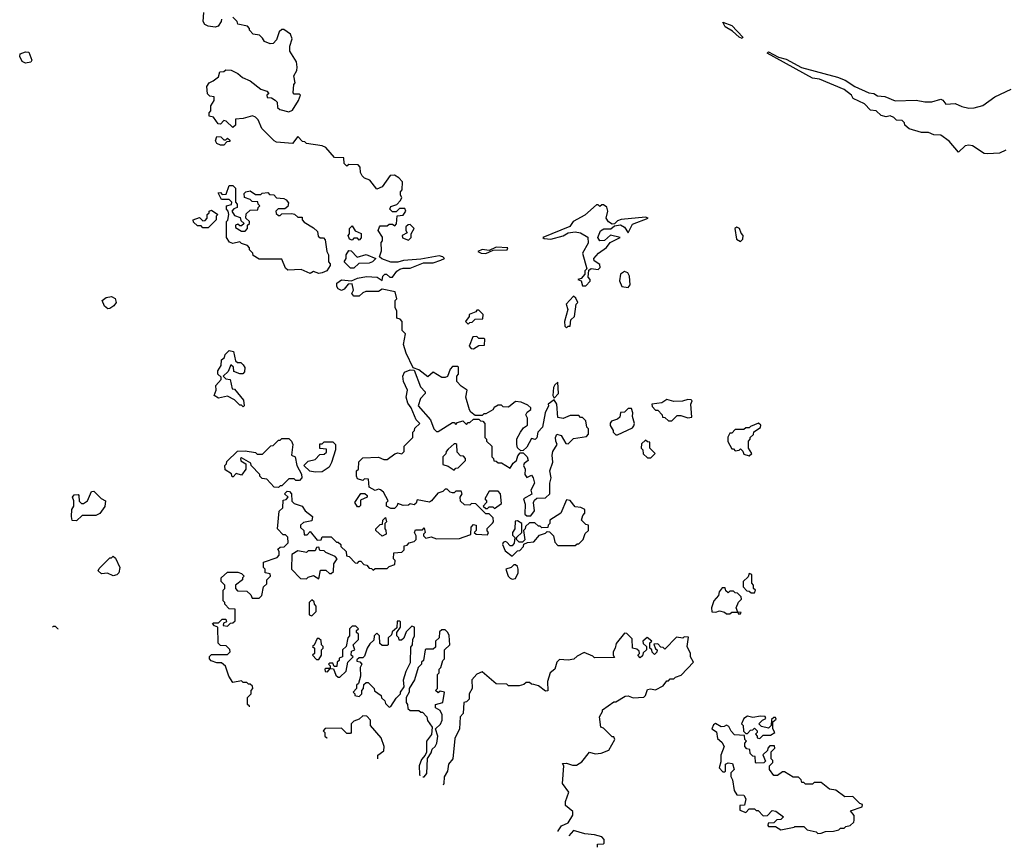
# Model space of a CAD drawing. Extents: x 2472589 to 2662339, y 701009 to 849030.
# Tile 2 of 256: x 2496612 to 2502217, y 752761 to 757475. Entities that reach past the tile are written whole.
import ezdxf

# ---------------------------------------------------------------- set-up
doc = ezdxf.new("R2010")
doc.units = 0

msp = doc.modelspace()

# ---------------------------------------------------------------- linework, layer by layer
at = {"layer": '0CON05XD'}
for points in [[(2497761.7, 757478.3), (2497760, 757465), (2497741.7, 757438.3), (2497725, 757432.5), (2497685, 757437.5), (2497667, 757447), (2497657.5, 757465), (2497660, 757515)], [(2499462.5, 755125), (2499480.3, 755149.7), (2499502.5, 755165), (2499502.5, 755205), (2499492.5, 755225), (2499500, 755240), (2499522.5, 755255), (2499522.5, 755265), (2499505, 755280), (2499467, 755297), (2499435, 755300), (2499395, 755267.5), (2499365, 755270), (2499355, 755280), (2499335, 755280), (2499313.6, 755266.4), (2499305, 755252.5), (2499265, 755230), (2499255, 755230), (2499245, 755220), (2499205, 755220), (2499180, 755240), (2499173, 755253), (2499152.5, 755325), (2499160, 755365), (2499125, 755387.5), (2499100, 755415), (2499100, 755445), (2499110, 755455), (2499110, 755495), (2499105, 755500), (2499075, 755500), (2499062.5, 755485), (2499047, 755443), (2499035, 755437.5), (2499015, 755437.5), (2498965, 755467.5), (2498935, 755440), (2498885, 755480), (2498851.7, 755491.7), (2498812.5, 755575), (2498797.5, 755625), (2498807.5, 755685), (2498790, 755705), (2498790, 755755), (2498778.3, 755768.3), (2498760, 755775), (2498760, 755815), (2498750, 755835), (2498750, 755875), (2498760, 755885), (2498750, 755925), (2498675, 755940), (2498655, 755927.5), (2498583, 755927), (2498565, 755920), (2498545, 755900), (2498515, 755900), (2498502.5, 755915), (2498512.5, 755935), (2498505, 755970), (2498481.7, 755968.3), (2498459.3, 755940.7), (2498445, 755932.5), (2498425, 755942.5), (2498417.5, 755955), (2498417.5, 755975), (2498445, 755992.5), (2498501.7, 755988.3), (2498535, 756002.5), (2498587, 756013), (2498647.5, 756007.5), (2498675, 755990), (2498680, 756015), (2498690, 756025), (2498700, 756025), (2498718.3, 756008.3), (2498735, 756007.5), (2498758.3, 756041.7), (2498776.1, 756053.9), (2498795, 756060), (2498835, 756060), (2498910.7, 756089.3), (2498965, 756090), (2499010, 756105), (2499030, 756115), (2499020, 756125), (2499000.7, 756130.7), (2498895, 756110), (2498796.4, 756103.6), (2498765, 756093.3), (2498725, 756093.3), (2498673, 756113), (2498660, 756125), (2498671.7, 756158.3), (2498670, 756205), (2498677.5, 756215), (2498677, 756237), (2498652.5, 756275), (2498660, 756295), (2498665, 756300), (2498705, 756300), (2498715, 756310), (2498735, 756310), (2498748.3, 756301.7), (2498757.5, 756312.5), (2498761.7, 756358.3), (2498795, 756362.5), (2498810, 756385), (2498805, 756400), (2498775, 756400), (2498755, 756380), (2498735, 756380), (2498720, 756395), (2498725, 756410), (2498758.3, 756421.7), (2498780, 756445), (2498787, 756463), (2498780, 756475), (2498780, 756495), (2498790, 756505), (2498791.7, 756551.7), (2498770, 756575), (2498745, 756590), (2498721.7, 756588.3), (2498676.4, 756523.6), (2498645, 756510), (2498605, 756560), (2498575, 756572.5), (2498562.5, 756585), (2498552.5, 756605), (2498550, 756635), (2498538.3, 756648.3), (2498485, 756650), (2498475, 756640), (2498460, 756655), (2498458.3, 756688.3), (2498405, 756690), (2498355, 756747.5), (2498335, 756756.7), (2498245, 756770), (2498235, 756780), (2498221.7, 756781.7), (2498195, 756810), (2498165, 756770), (2498075, 756777.5), (2498060, 756785), (2497990, 756855), (2497970, 756905), (2497955, 756920), (2497937, 756927), (2497885, 756912.5), (2497841.7, 756908.3), (2497840, 756875), (2497825, 756860), (2497787, 756897), (2497775, 756900), (2497755, 756880), (2497741.7, 756881.7), (2497715, 756920), (2497690, 756925), (2497690, 756945), (2497700, 756955), (2497700, 756985), (2497720, 757015), (2497720, 757035), (2497695, 757040), (2497681.7, 757051.7), (2497677.5, 757095), (2497690, 757115), (2497713, 757127), (2497745, 757150), (2497751.7, 757178.3), (2497775, 757180), (2497785, 757190), (2497817, 757187), (2497855, 757167.5), (2497880, 757145), (2497925, 757127.5), (2497985, 757080), (2498018.3, 757068.3), (2498030, 757055), (2498020, 757045), (2498021.7, 757031.7), (2498045, 757030), (2498066.4, 757016.4), (2498077.5, 757005), (2498080, 756975), (2498093, 756963), (2498145, 756950), (2498165, 756960), (2498200, 757015), (2498210, 757045), (2498205, 757050), (2498175, 757050), (2498168.3, 757058.3), (2498172.5, 757105), (2498180, 757115), (2498172.5, 757155), (2498190, 757185), (2498192.5, 757205), (2498187.5, 757235), (2498150, 757295), (2498150, 757325), (2498162.5, 757365), (2498153, 757393), (2498115, 757420), (2498105, 757420), (2498090, 757405), (2498075, 757360), (2498055, 757340), (2498038.3, 757338.3), (2498005, 757350), (2497995, 757370), (2497977, 757387), (2497941.7, 757391.7), (2497920, 757415), (2497920, 757425), (2497908.3, 757438.3), (2497855, 757450), (2497850, 757465), (2497825, 757490)], [(2500725, 757367.5), (2500706.7, 757375), (2500670, 757410), (2500627.5, 757435), (2500615, 757460), (2500665, 757442.5), (2500728.8, 757375), (2500725, 757367.5)], [(2496645, 757227.5), (2496627, 757237), (2496612.5, 757265), (2496615, 757280), (2496645, 757292.5), (2496665, 757290), (2496682.5, 757245), (2496675, 757232.5), (2496645, 757227.5)], [(2502225, 756731.2), (2502190, 756715), (2502121.2, 756711.2), (2502102.5, 756712.5), (2502035.7, 756755.7), (2502015, 756761.2), (2501993.9, 756756.1), (2501955, 756720), (2501903, 756783), (2501855, 756817.5), (2501815, 756820), (2501785, 756832.5), (2501745, 756832.5), (2501675, 756852.5), (2501650, 756875), (2501648.3, 756888.3), (2501635, 756900), (2501603, 756903), (2501588.3, 756918.3), (2501567, 756927), (2501545, 756922.5), (2501515, 756930), (2501486.7, 756956.7), (2501455, 756960), (2501420, 756995), (2501356.2, 757026.2), (2501346.2, 757045), (2501305, 757077.1), (2501165.4, 757135.4), (2501125, 757142.5), (2500867.5, 757285), (2500875, 757292.5), (2500930.7, 757260.7), (2500975, 757249.2), (2501062.9, 757202.9), (2501267.7, 757147.7), (2501310, 757130), (2501366.1, 757093.9)], [(2501366.1, 757093.9), (2501445, 757058.8), (2501474.1, 757054.1), (2501495, 757042), (2501537, 757037), (2501595, 757011.9), (2501715, 757017.5), (2501765, 757006.7), (2501805, 757007.5), (2501855, 757022.5), (2501866.4, 757016.4), (2501883, 756993), (2501937.7, 756997.7), (2501975, 756980), (2502015, 756971.2), (2502045, 756972.5), (2502095, 756986.7), (2502163.3, 757035), (2502255, 757078.8)], [(2497775, 756760), (2497755, 756760), (2497735, 756770), (2497727.5, 756785), (2497735, 756810), (2497757, 756807), (2497775, 756790), (2497785, 756790), (2497795, 756800), (2497808.3, 756788.3), (2497808.3, 756781.7), (2497791.7, 756778.3), (2497775, 756760)], [(2498315, 756030), (2498285, 756040), (2498265, 756030), (2498215, 756052.5), (2498138.3, 756048.3), (2498125, 756060), (2498105, 756110), (2497975, 756110), (2497941.7, 756131.7), (2497940, 756145), (2497920, 756165), (2497920, 756175), (2497908.3, 756188.3), (2497875, 756200), (2497865, 756210), (2497825, 756200), (2497807, 756207), (2497790, 756235), (2497790, 756325), (2497797, 756333), (2497802.5, 756365), (2497800, 756385), (2497790, 756395), (2497790, 756415), (2497818.3, 756421.7), (2497820, 756435), (2497805, 756450), (2497761.7, 756451.7), (2497741.7, 756488.3), (2497755, 756490), (2497765, 756480), (2497788.3, 756481.7), (2497805, 756530), (2497825, 756530), (2497840, 756515), (2497840, 756435), (2497850, 756425), (2497850, 756405), (2497831.7, 756398.3), (2497820, 756385), (2497835, 756360), (2497868.3, 756348.3), (2497871.7, 756331.7), (2497890, 756315), (2497875, 756300), (2497865, 756300), (2497855, 756310), (2497840, 756305), (2497841.7, 756291.7), (2497875, 756270), (2497895, 756270), (2497910, 756285), (2497910, 756305), (2497920, 756315), (2497920, 756325), (2497900, 756345), (2497901.7, 756368.3), (2497925, 756390), (2497968.3, 756391.7), (2497970, 756405), (2497980, 756415), (2497970, 756425), (2497968.3, 756438.3), (2497935, 756440), (2497925, 756450), (2497891.7, 756461.7), (2497890, 756485), (2497900, 756495), (2497925, 756500), (2497955, 756480), (2497985, 756480), (2497993, 756487), (2498025, 756490), (2498035, 756480), (2498058.3, 756478.3), (2498075, 756460), (2498116.4, 756456.4), (2498129.3, 756449.3), (2498141.7, 756431.7), (2498138.3, 756411.7), (2498121.7, 756398.3), (2498083, 756397), (2498070, 756385), (2498071.7, 756371.7), (2498085, 756360), (2498095, 756360), (2498105, 756370), (2498161.7, 756371.7), (2498177, 756367), (2498195, 756350), (2498220, 756350), (2498220, 756335), (2498231.7, 756321.7), (2498285, 756290), (2498308.3, 756268.3), (2498311.7, 756241.7), (2498323, 756233), (2498341.7, 756231.7), (2498351.7, 756221.7), (2498360, 756155), (2498370, 756135), (2498370, 756095), (2498380, 756085), (2498380, 756075), (2498360, 756045), (2498335, 756033.3), (2498315, 756030)], [(2499835, 755960), (2499860, 755985), (2499860, 755995), (2499848.3, 756008.3), (2499851.7, 756048.3), (2499865, 756057.5), (2499905, 756052.5), (2499917, 756063), (2499915, 756080), (2499881.7, 756101.7), (2499880, 756115), (2499907.5, 756145), (2499953, 756177), (2499973.6, 756206.4), (2500030, 756235), (2499975, 756247.5), (2499942, 756218), (2499915, 756216), (2499902.5, 756235), (2499917.8, 756272.2), (2499937, 756283), (2499976.4, 756283.6), (2499998.3, 756301.7), (2500033, 756307), (2500055, 756293.3), (2500075, 756260), (2500100.3, 756309.7), (2500190, 756345), (2500175, 756350), (2500035, 756336.7), (2500015, 756330), (2499998.3, 756311.7), (2499985, 756310), (2499963.6, 756323.6), (2499950, 756345), (2499960, 756385), (2499955, 756407.5), (2499935, 756420), (2499925, 756420), (2499915, 756410), (2499905, 756420), (2499895, 756420), (2499828.8, 756361.2), (2499762.5, 756325), (2499743.8, 756296.2), (2499590, 756235), (2499598.3, 756228.3), (2499635, 756224), (2499705, 756242.9), (2499735, 756261.2), (2499775, 756266.2), (2499805, 756261.4), (2499846.5, 756236.5), (2499847.3, 756202.7), (2499816.2, 756145), (2499840, 756055), (2499830, 756045), (2499830, 756025), (2499808.3, 756001.7), (2499790, 755995), (2499808.3, 755988.3), (2499815, 755960), (2499835, 755960)], [(2497685, 756290), (2497655, 756290), (2497645, 756300), (2497625, 756300), (2497601.7, 756321.7), (2497600, 756335), (2497635, 756347.5), (2497655, 756330), (2497668.3, 756331.7), (2497680, 756345), (2497680, 756365), (2497690, 756375), (2497690, 756385), (2497705, 756390), (2497740, 756365), (2497730, 756355), (2497730, 756335), (2497685, 756290)], [(2498545, 756220), (2498535, 756230), (2498515, 756230), (2498505, 756220), (2498490, 756225), (2498482.5, 756245), (2498490, 756255), (2498490, 756285), (2498505, 756300), (2498521.7, 756271.7), (2498557, 756257), (2498557, 756233), (2498545, 756220)], [(2498825, 756220), (2498840, 756235), (2498840, 756255), (2498857.5, 756285), (2498835, 756307.5), (2498823, 756307), (2498810, 756295), (2498810, 756275), (2498818.3, 756261.7), (2498790, 756245), (2498791.7, 756231.7), (2498825, 756220)], [(2500715, 756212.5), (2500727.5, 756225), (2500730, 756245), (2500718.3, 756258.3), (2500710, 756285), (2500695, 756292.5), (2500682.5, 756285), (2500693.3, 756225), (2500715, 756212.5)], [(2499265, 756143.3), (2499307.5, 756162.5), (2499386.4, 756163.6), (2499390, 756175), (2499325, 756178.8), (2499285, 756160), (2499243.9, 756166.1), (2499220, 756155), (2499240, 756145), (2499265, 756143.3)], [(2498515, 756060), (2498495, 756060), (2498460, 756095), (2498470, 756115), (2498470, 756135), (2498485, 756160), (2498498.3, 756158.3), (2498533, 756123), (2498585, 756137.5), (2498640, 756115), (2498620, 756095), (2498601.7, 756088.3), (2498543, 756087), (2498515, 756060)], [(2500075, 755950), (2500087.5, 755965), (2500083.8, 756015), (2500073.9, 756033.9), (2500055, 756041.2), (2500031.2, 756025), (2500027, 755987), (2500040, 755955), (2500075, 755950)], [(2497115, 755827.5), (2497095, 755842.5), (2497082.5, 755875), (2497105, 755892.5), (2497135, 755897.5), (2497156.4, 755886.4), (2497162.5, 755865), (2497147.5, 755845), (2497125, 755830), (2497115, 755827.5)], [(2499725, 755720), (2499735, 755730), (2499745, 755730), (2499750, 755765), (2499770, 755785), (2499780, 755855), (2499790, 755865), (2499778.3, 755888.3), (2499765, 755900), (2499722.5, 755855), (2499733.3, 755825), (2499712.5, 755755), (2499715, 755730), (2499725, 755720)], [(2499165, 755740), (2499175, 755750), (2499188.3, 755751.7), (2499205, 755770), (2499248.3, 755771.7), (2499250, 755795), (2499225, 755820), (2499215, 755820), (2499208.3, 755811.7), (2499170, 755795), (2499170, 755785), (2499150, 755755), (2499165, 755740)], [(2499195, 755600), (2499225, 755620), (2499258.3, 755621.7), (2499260, 755655), (2499255, 755660), (2499225, 755660), (2499215, 755670), (2499191.7, 755668.3), (2499170, 755615), (2499181.7, 755601.7), (2499195, 755600)], [(2497885, 755270), (2497875, 755280), (2497865, 755280), (2497835, 755310), (2497795, 755330), (2497745, 755320), (2497720, 755335), (2497730, 755365), (2497728.3, 755391.7), (2497760, 755425), (2497758.3, 755438.3), (2497740, 755455), (2497740, 755475), (2497760, 755505), (2497761.7, 755538.3), (2497778.3, 755551.7), (2497781.7, 755568.3), (2497805, 755590), (2497830, 755585), (2497841.7, 755531.7), (2497852.5, 755522.5), (2497871.7, 755521.7), (2497885, 755510), (2497893, 755493), (2497891.7, 755468.3), (2497881.7, 755458.3), (2497865, 755457.5), (2497831.7, 755471.7), (2497830, 755495), (2497815, 755510), (2497798.3, 755471.7), (2497770, 755445), (2497785, 755430), (2497810, 755425), (2497821.7, 755371.7), (2497835, 755370), (2497887, 755307), (2497890, 755275), (2497885, 755270)], [(2497920, 753561.6), (2497920, 753565), (2497910, 753575), (2497910, 753615), (2497930, 753635), (2497930, 753655), (2497940, 753665), (2497938.3, 753678.3), (2497925, 753690), (2497915, 753690), (2497905, 753700), (2497885, 753700), (2497875, 753710), (2497825, 753700), (2497802.5, 753735), (2497783, 753793), (2497761.7, 753811.7), (2497735, 753812.5), (2497703, 753823), (2497692.5, 753835), (2497693, 753847), (2497705, 753860), (2497795, 753860), (2497810, 753875), (2497808.3, 753888.3), (2497788.3, 753908.3), (2497755, 753910), (2497743, 753923), (2497740, 754015), (2497721.7, 754021.7), (2497710, 754035), (2497715, 754040), (2497745, 754040), (2497765, 754060), (2497785, 754060), (2497790, 754045), (2497771.7, 754038.3), (2497770, 754025), (2497795, 754020), (2497811.7, 754038.3), (2497825, 754040), (2497838.3, 754051.7), (2497838.3, 754118.3), (2497805, 754120), (2497780, 754145), (2497780, 754155), (2497770, 754165), (2497770, 754225), (2497780, 754235), (2497780, 754255), (2497760, 754275), (2497760, 754295), (2497795, 754327.5), (2497855, 754327.5), (2497875, 754320), (2497890, 754305), (2497880, 754295), (2497880, 754285), (2497840, 754255), (2497840, 754235), (2497851.7, 754221.7), (2497905, 754220), (2497928.3, 754198.3), (2497935, 754180), (2497975, 754180), (2497990, 754195), (2498000, 754245), (2498018.3, 754261.7), (2498020, 754285), (2498040, 754305), (2498038.3, 754318.3), (2498010, 754325), (2498010, 754345), (2498000, 754355), (2498000, 754385), (2498078.3, 754411.7), (2498090, 754425), (2498090, 754445), (2498081.7, 754458.3), (2498095, 754470), (2498118.3, 754471.7), (2498140, 754495), (2498138.3, 754528.3), (2498125, 754540), (2498111.7, 754541.7), (2498080, 754575), (2498090, 754675), (2498110, 754695), (2498111.7, 754738.3), (2498128.3, 754741.7), (2498140, 754755), (2498120, 754775), (2498135, 754790), (2498148.3, 754788.3), (2498160, 754775), (2498161.7, 754731.7), (2498175, 754720), (2498220, 754705), (2498237, 754677), (2498280, 754645), (2498275, 754620), (2498228.3, 754611.7), (2498210, 754595), (2498211.7, 754581.7), (2498230, 754565), (2498231.7, 754541.7), (2498248.3, 754541.7), (2498265, 754560), (2498305, 754510), (2498328.3, 754511.7), (2498335, 754530), (2498385, 754530), (2498415, 754500), (2498425, 754500), (2498440, 754485), (2498440, 754475), (2498470, 754445), (2498471.7, 754421.7), (2498488.3, 754418.3), (2498521.7, 754381.7), (2498535, 754380), (2498545, 754390), (2498555, 754390), (2498571.7, 754371.7), (2498588.3, 754368.3), (2498601.7, 754351.7), (2498615, 754350), (2498625, 754340), (2498635, 754350), (2498705, 754350), (2498715, 754360), (2498748.3, 754371.7), (2498750, 754395), (2498740, 754405), (2498741.7, 754438.3), (2498788.3, 754441.7), (2498800, 754455), (2498801.7, 754478.3), (2498818.3, 754481.7), (2498830, 754495), (2498857, 754503), (2498870, 754515), (2498870, 754535), (2498860, 754555), (2498865, 754570), (2498905, 754570), (2498915, 754580), (2498920, 754555), (2498910, 754545), (2498910, 754535), (2498925, 754522.5), (2498955, 754530), (2498985, 754517.5), (2499115, 754520), (2499175, 754540), (2499180, 754545), (2499182.5, 754585), (2499195, 754600), (2499210, 754595), (2499210, 754565), (2499200, 754555), (2499210, 754545), (2499275, 754540), (2499280, 754555), (2499273, 754563), (2499273, 754577), (2499303, 754607), (2499310, 754615), (2499308.3, 754638.3), (2499285, 754660), (2499265, 754660), (2499208.3, 754718.3), (2499185, 754720), (2499175, 754710), (2499145, 754712.5), (2499121.7, 754731.7), (2499120, 754755), (2499130, 754775), (2499125, 754790), (2499095, 754790), (2499085, 754780), (2499075, 754780), (2499063, 754783), (2499045, 754800), (2499035, 754800), (2499021.7, 754788.3), (2498991.7, 754778.3), (2498956.4, 754733.6), (2498945, 754727.5), (2498875, 754740), (2498868.3, 754721.7), (2498857.5, 754712.5), (2498835, 754717.5), (2498825, 754710), (2498795, 754707.5), (2498765, 754720), (2498760, 754705), (2498745, 754690), (2498725, 754690), (2498700, 754705), (2498700, 754725), (2498710, 754735), (2498683, 754783), (2498667, 754797), (2498655, 754800), (2498635, 754792.5), (2498601.7, 754811.7), (2498598.3, 754858.3), (2498575, 754860), (2498565, 754850), (2498535, 754860), (2498530, 754875), (2498530, 754905), (2498540, 754915), (2498543, 754957), (2498565, 754980), (2498655, 754982.5), (2498685, 754970), (2498705, 754970), (2498748.3, 755001.7), (2498765, 755007.5), (2498787, 755003), (2498800, 755015), (2498800, 755045), (2498850, 755095), (2498850, 755125), (2498860, 755135), (2498861.7, 755148.3), (2498890, 755175), (2498870, 755195), (2498840, 755265), (2498821.2, 755291.2), (2498812.5, 755325), (2498820, 755365), (2498797.5, 755415), (2498792.5, 755445), (2498803.6, 755466.4), (2498835, 755480), (2498858.3, 755478.3), (2498893, 755383), (2498920, 755355), (2498920, 755345), (2498893.3, 755316.7), (2498880, 755275), (2498950, 755195), (2498970, 755145), (2498985, 755130), (2498995, 755130), (2499075, 755180), (2499085, 755180), (2499095, 755170), (2499105, 755180), (2499135, 755190), (2499155, 755170), (2499165, 755180), (2499175, 755180), (2499195, 755200), (2499225, 755200), (2499235, 755190), (2499248.3, 755188.3), (2499260, 755175), (2499260, 755095), (2499270, 755085), (2499270, 755075), (2499300, 755045), (2499300, 754985), (2499310, 754975), (2499311.7, 754961.7), (2499325, 754960), (2499335, 754950), (2499355, 754950), (2499405, 754920), (2499420.7, 754949.3), (2499440, 754965), (2499448.3, 754991.7), (2499461.7, 755008.3), (2499478.3, 755008.3), (2499500, 754985), (2499507.5, 754965), (2499483.6, 754946.4), (2499480, 754935), (2499490, 754915), (2499487.5, 754885), (2499498.3, 754868.3), (2499525, 754880), (2499535.8, 754865.8), (2499542, 754835), (2499522.5, 754795), (2499528.3, 754771.7), (2499480, 754745), (2499488.8, 754715), (2499488.3, 754658.3), (2499498.3, 754648.3), (2499521.7, 754648.3), (2499543, 754677), (2499537.5, 754725), (2499541.7, 754738.3), (2499555, 754750), (2499605, 754752.5), (2499630, 754775), (2499630, 754835), (2499636.7, 754865), (2499630, 754905), (2499646.2, 754955), (2499642.5, 754995), (2499646.7, 755015), (2499672.5, 755055), (2499663.3, 755075), (2499662.5, 755095), (2499670, 755115), (2499695, 755107.5), (2499721.7, 755061.7), (2499735, 755060), (2499765, 755090), (2499838.3, 755101.7), (2499850, 755115), (2499850, 755145), (2499840, 755155), (2499835, 755190), (2499815, 755210), (2499805, 755210), (2499795, 755220), (2499745, 755220), (2499705, 755202.5), (2499675, 755210), (2499670, 755285), (2499655, 755310), (2499620, 755285), (2499622.5, 755275), (2499603.8, 755235), (2499587.5, 755155), (2499562.5, 755125), (2499556.2, 755093.8), (2499546.4, 755083.6), (2499525, 755090), (2499499.3, 755040.7), (2499478.3, 755021.7), (2499465, 755020), (2499446.4, 755036.4), (2499441.2, 755055), (2499442.7, 755087.3), (2499462.5, 755125)], [(2499655, 755320), (2499680, 755345), (2499675, 755410), (2499657.5, 755395), (2499650.7, 755379.3), (2499647.5, 755335), (2499655, 755320)], [(2500325, 755190), (2500355, 755220), (2500375, 755220), (2500415, 755207.5), (2500438.3, 755211.7), (2500432.5, 755285), (2500440, 755305), (2500435, 755310), (2500415, 755312.5), (2500385, 755302.5), (2500335, 755300), (2500295, 755312.5), (2500267, 755293), (2500210, 755285), (2500211.7, 755271.7), (2500231.7, 755251.7), (2500245, 755250), (2500270, 755225), (2500271.7, 755211.7), (2500285, 755210), (2500305, 755190), (2500325, 755190)], [(2500015, 755110), (2500100, 755150), (2500108.8, 755161.2), (2500112.5, 755175), (2500100, 755215), (2500102.5, 755235), (2500095, 755260), (2500075, 755260), (2500055, 755240), (2500031.7, 755238.3), (2500028.3, 755211.7), (2500015, 755200), (2499981.7, 755188.3), (2499973, 755177), (2499973, 755163), (2499990, 755135), (2499990, 755125), (2500005, 755110), (2500015, 755110)], [(2500765, 754990), (2500780, 755005), (2500760, 755035), (2500760, 755075), (2500770, 755085), (2500770, 755095), (2500788.3, 755111.7), (2500791.7, 755128.3), (2500828.3, 755151.7), (2500830, 755165), (2500817, 755177), (2500771.7, 755158.3), (2500765, 755150), (2500745, 755150), (2500735, 755140), (2500685, 755140), (2500665, 755120), (2500655, 755120), (2500643, 755097), (2500643, 755073), (2500665, 755030), (2500675, 755030), (2500685, 755020), (2500707.5, 755022.5), (2500715, 755030), (2500728.3, 755018.3), (2500735, 755000), (2500765, 754990)], [(2498085, 754810), (2498061.7, 754811.7), (2498018.3, 754858.3), (2497991.7, 754861.7), (2497980, 754875), (2497980, 754885), (2497930, 754935), (2497928.3, 754948.3), (2497875, 754980), (2497870, 754975), (2497871.7, 754961.7), (2497900, 754945), (2497900, 754915), (2497875, 754880), (2497845, 754890), (2497828.3, 754871.7), (2497821.7, 754871.7), (2497818.3, 754888.3), (2497781.7, 754911.7), (2497780, 754935), (2497790, 754945), (2497791.7, 754958.3), (2497853, 755017), (2497895, 755020), (2497955, 755010), (2497965, 755000), (2497995, 755000), (2498041.7, 755048.3), (2498055, 755050), (2498085, 755080), (2498095, 755080), (2498105, 755090), (2498145, 755090), (2498160, 755075), (2498167.5, 755055), (2498160, 754995), (2498180, 754985), (2498190, 754935), (2498217, 754887), (2498217.5, 754865), (2498205, 754850), (2498185, 754850), (2498175, 754860), (2498145, 754860), (2498105, 754820), (2498095, 754820), (2498085, 754810)], [(2498295, 754897.5), (2498263, 754903), (2498230, 754935), (2498255, 754960), (2498295, 754970), (2498321.7, 754998.3), (2498345, 755000), (2498358.3, 755011.7), (2498358.3, 755028.3), (2498321.7, 755031.7), (2498321.7, 755058.3), (2498335, 755060), (2498345, 755070), (2498395, 755070), (2498410, 755055), (2498410, 755025), (2498387, 754953), (2498373, 754927), (2498335, 754900), (2498295, 754897.5)], [(2499085, 754910), (2499095, 754920), (2499108.3, 754921.7), (2499150, 754965), (2499150, 754975), (2499138.3, 754988.3), (2499121.7, 754991.7), (2499101.7, 755011.7), (2499100, 755055), (2499095, 755060), (2499085, 755060), (2499051.7, 755028.3), (2499040, 755015), (2499038.3, 755001.7), (2499020, 754985), (2499021.7, 754941.7), (2499051.7, 754931.7), (2499085, 754910)], [(2500205, 754980), (2500230, 755005), (2500200, 755035), (2500198.3, 755068.3), (2500185, 755070), (2500175, 755080), (2500151.7, 755058.3), (2500150, 755035), (2500160, 755025), (2500161.7, 755001.7), (2500185, 754980), (2500205, 754980)], [(2496935, 754620), (2496911.7, 754621.7), (2496907.5, 754645), (2496910, 754685), (2496920, 754705), (2496920, 754735), (2496912.5, 754755), (2496921.7, 754768.3), (2496945, 754770), (2496950, 754765), (2496951.7, 754731.7), (2496965, 754720), (2496975, 754720), (2496997.5, 754735), (2497021.7, 754788.3), (2497035, 754790), (2497077, 754747), (2497100, 754735), (2497097, 754703), (2497068.3, 754661.7), (2497045, 754650), (2496968.3, 754651.7), (2496935, 754620)], [(2498545, 754700), (2498535, 754700), (2498520, 754725), (2498553.6, 754776.4), (2498577, 754777), (2498590, 754765), (2498590, 754755), (2498551.7, 754738.3), (2498551.7, 754708.3), (2498545, 754700)], [(2499315, 754690), (2499355, 754720), (2499350, 754775), (2499335, 754790), (2499285, 754790), (2499260, 754745), (2499270, 754735), (2499270, 754725), (2499250, 754705), (2499265, 754690), (2499275, 754690), (2499285, 754700), (2499305, 754700), (2499315, 754690)], [(2499415, 754420), (2499445, 754450), (2499458.3, 754451.7), (2499480, 754475), (2499481.7, 754488.3), (2499502.5, 754497.5), (2499538.3, 754501.7), (2499571.7, 754538.3), (2499605, 754550), (2499615, 754560), (2499628.3, 754558.3), (2499650, 754535), (2499658.3, 754498.3), (2499675, 754480), (2499775, 754480), (2499785, 754490), (2499795, 754490), (2499820, 754515), (2499831.7, 754548.3), (2499850, 754565), (2499850, 754595), (2499835, 754600), (2499810, 754625), (2499818.3, 754651.7), (2499830, 754665), (2499830, 754685), (2499807, 754697), (2499775, 754700), (2499746.4, 754736.4), (2499725, 754740), (2499692.5, 754665), (2499630, 754625), (2499630, 754605), (2499620, 754595), (2499618.3, 754581.7), (2499585, 754580), (2499575, 754590), (2499565, 754590), (2499545, 754610), (2499515, 754610), (2499491.7, 754588.3), (2499490, 754575), (2499480, 754565), (2499487.5, 754512.5), (2499475, 754500), (2499455, 754500), (2499440, 754515), (2499441.7, 754528.3), (2499470, 754555), (2499470, 754605), (2499445, 754620), (2499431.7, 754618.3), (2499430, 754575), (2499417.5, 754555), (2499418.3, 754538.3), (2499430, 754525), (2499427, 754493), (2499415, 754477.5), (2499405, 754477.5), (2499385, 754500), (2499375, 754502.5), (2499365, 754497.5), (2499360, 754485), (2499375, 754450), (2499415, 754420)], [(2498675, 754533.3), (2498640, 754565), (2498640, 754575), (2498665, 754600), (2498678.3, 754601.7), (2498680, 754625), (2498695, 754640), (2498700, 754615), (2498690, 754605), (2498690, 754575), (2498697, 754567), (2498697.5, 754545), (2498675, 754533.3)], [(2498315, 754290), (2498325, 754340), (2498355, 754340), (2498375, 754320), (2498385, 754320), (2498398.3, 754331.7), (2498400, 754375), (2498420, 754405), (2498408.3, 754418.3), (2498355, 754440), (2498345, 754450), (2498321.7, 754451.7), (2498315, 754470), (2498301.7, 754468.3), (2498295, 754450), (2498255, 754450), (2498245, 754440), (2498195, 754450), (2498161.7, 754428.3), (2498160, 754345), (2498211.7, 754291.7), (2498245, 754290), (2498255, 754300), (2498285, 754310), (2498315, 754290)], [(2497145, 754307.5), (2497111.7, 754321.7), (2497078.3, 754318.3), (2497060, 754335), (2497065, 754350), (2497125, 754410), (2497135, 754410), (2497145, 754420), (2497158.3, 754408.3), (2497182.5, 754355), (2497177.5, 754325), (2497165, 754312.5), (2497145, 754307.5)], [(2499415, 754287.5), (2499435, 754292.5), (2499450, 754325), (2499450, 754345), (2499445, 754360), (2499435, 754370), (2499425, 754370), (2499410, 754355), (2499380, 754345), (2499393.3, 754305), (2499403.6, 754293.6), (2499415, 754287.5)], [(2500795, 754210), (2500800, 754225), (2500790, 754235), (2500790, 754255), (2500780, 754265), (2500780, 754315), (2500765, 754320), (2500758.3, 754301.7), (2500730, 754275), (2500730, 754245), (2500751.7, 754221.7), (2500765, 754220), (2500775, 754210), (2500795, 754210)], [(2500715, 754090), (2500718.3, 754098.3), (2500700, 754100), (2500690, 754125), (2500703, 754157), (2500720, 754175), (2500718.3, 754188.3), (2500698.3, 754208.3), (2500685, 754210), (2500675, 754220), (2500655, 754220), (2500645, 754210), (2500631.7, 754221.7), (2500628.3, 754238.3), (2500611.7, 754238.3), (2500593, 754217), (2500590, 754195), (2500562.5, 754165), (2500550, 754125), (2500551.7, 754101.7), (2500575, 754100), (2500595, 754107.5), (2500625, 754100), (2500635, 754090), (2500655, 754090), (2500665, 754100), (2500700, 754100), (2500701.7, 754091.7), (2500715, 754090)], [(2498275, 754080), (2498300, 754105), (2498300, 754135), (2498290, 754145), (2498288.3, 754158.3), (2498275, 754170), (2498260, 754155), (2498260, 754085), (2498275, 754080)], [(2498715, 753560), (2498725, 753562.5), (2498755, 753610), (2498780, 753635), (2498780, 753645), (2498800, 753675), (2498797.5, 753715), (2498812.5, 753765), (2498837, 753813), (2498838.3, 753901.7), (2498847.5, 753915), (2498850, 753945), (2498860, 753965), (2498860, 754015), (2498845, 754020), (2498811.7, 753988.3), (2498798.3, 753951.7), (2498785, 753940), (2498771.7, 753941.7), (2498770, 753955), (2498760, 753965), (2498760, 753985), (2498780, 754015), (2498780, 754045), (2498775, 754050), (2498761.7, 754048.3), (2498758.3, 754011.7), (2498731.7, 753988.3), (2498728.3, 753971.7), (2498710, 753955), (2498710, 753915), (2498705, 753910), (2498675, 753910), (2498661.7, 753921.7), (2498660, 753965), (2498645, 753980), (2498630, 753965), (2498628.3, 753941.7), (2498605, 753920), (2498590, 753895), (2498575, 753850), (2498565, 753840), (2498545, 753840), (2498531.7, 753828.3), (2498531.7, 753821.7), (2498548.3, 753818.3), (2498560, 753805), (2498550, 753785), (2498552.5, 753735), (2498540, 753695), (2498530, 753685), (2498530, 753665), (2498510, 753645), (2498520, 753635), (2498520, 753625), (2498545, 753620), (2498560, 753635), (2498560, 753655), (2498570, 753665), (2498571.7, 753688.3), (2498585, 753700), (2498595, 753700), (2498630, 753665), (2498631.7, 753651.7), (2498670, 753625), (2498671.7, 753611.7), (2498690, 753595), (2498695, 753580), (2498715, 753560)], [(2496799.9, 754014.9), (2496805, 754020), (2496815, 754020), (2496830, 754005), (2496829.7, 754002.9)], [(2498435, 753730), (2498470, 753765), (2498480, 753815), (2498510, 753845), (2498500, 753855), (2498501.7, 753878.3), (2498520, 753885), (2498510, 753915), (2498540, 753945), (2498540, 753975), (2498530, 753985), (2498530, 753995), (2498540, 754005), (2498525, 754020), (2498505, 754020), (2498490, 754005), (2498490, 753965), (2498480, 753955), (2498470, 753905), (2498450, 753885), (2498450, 753845), (2498431.7, 753838.3), (2498430, 753825), (2498420, 753815), (2498418.3, 753791.7), (2498401.7, 753791.7), (2498395, 753810), (2498375, 753810), (2498370, 753805), (2498380, 753795), (2498380, 753780), (2498355, 753780), (2498350, 753775), (2498351.7, 753761.7), (2498365, 753760), (2498380, 753780), (2498398.3, 753778.3), (2498411.7, 753741.7), (2498425, 753730), (2498435, 753730)], [(2498908, 753161.6), (2498915, 753162.5), (2498929.3, 753180.7), (2498933.3, 753266.7), (2498955, 753300), (2498959.3, 753320.7), (2498977.5, 753335), (2498986.7, 753353.3), (2498992.5, 753395), (2498980, 753435), (2499008.3, 753461.7), (2499017.5, 753485), (2499017.5, 753515), (2499005, 753540), (2498980, 753555), (2498980, 753575), (2499020, 753585), (2499030, 753645), (2499005, 753650), (2498995, 753640), (2498980, 753655), (2498990, 753665), (2498990, 753745), (2499000, 753755), (2499000, 753775), (2499010, 753785), (2499020, 753825), (2499030, 753835), (2499030, 753885), (2499060, 753915), (2499057, 753967), (2499050, 753985), (2499035, 754000), (2499015, 754000), (2499001.7, 753988.3), (2499000, 753955), (2498980, 753935), (2498978.3, 753901.7), (2498965, 753890), (2498925, 753890), (2498920, 753885), (2498910, 753825), (2498900, 753815), (2498900, 753805), (2498880, 753785), (2498860, 753715), (2498830, 753665), (2498830, 753645), (2498812.5, 753615), (2498812.5, 753585), (2498820, 753575), (2498821.7, 753551.7), (2498835, 753540), (2498885, 753540), (2498895, 753530), (2498905, 753530), (2498930, 753505), (2498933, 753483), (2498960, 753445), (2498957, 753403), (2498927.5, 753365), (2498927, 753303), (2498920, 753285), (2498899.3, 753260.7), (2498886.7, 753225), (2498887.5, 753175), (2498890.7, 753168.7)], [(2498315, 753830), (2498330, 753855), (2498330, 753885), (2498340, 753895), (2498340, 753905), (2498330, 753915), (2498328.3, 753938.3), (2498315, 753950), (2498305, 753950), (2498288.3, 753911.7), (2498280, 753905), (2498290, 753895), (2498290, 753865), (2498280, 753855), (2498301.7, 753831.7), (2498315, 753830)], [(2499678, 752851.1), (2499677.5, 752855), (2499697, 752883), (2499735, 752900), (2499760, 752945), (2499760, 752965), (2499718.3, 752998.3), (2499718.3, 753021.7), (2499737.5, 753075), (2499702.5, 753125), (2499710, 753225), (2499701.7, 753238.3), (2499725, 753240), (2499758.3, 753228.3), (2499781.7, 753228.3), (2499813, 753247), (2499855, 753302.5), (2499887, 753293), (2499923, 753297), (2499966.4, 753313.6), (2500000, 753375), (2499995, 753390), (2499985, 753390), (2499935, 753440), (2499920, 753445), (2499912.5, 753505), (2499930, 753535), (2499930, 753545), (2499995, 753590), (2500005, 753590), (2500058.3, 753621.7), (2500075, 753623.3), (2500105, 753612.5), (2500165, 753616.7), (2500173.9, 753626.1), (2500185, 753660), (2500203.6, 753663.6), (2500231.7, 753658.3), (2500275, 753680), (2500295, 753710), (2500305, 753710), (2500315, 753720), (2500335, 753720), (2500345, 753730), (2500378.3, 753741.7), (2500447.5, 753815), (2500430, 753845), (2500430, 753865), (2500412.5, 753905), (2500418.3, 753958.3), (2500395, 753960), (2500387.5, 753952.5), (2500351.7, 753958.3), (2500285, 753890), (2500275, 753900), (2500261.7, 753901.7), (2500245, 753920), (2500221.7, 753918.3), (2500231.7, 753891.7), (2500240, 753885), (2500238.3, 753871.7), (2500225, 753860), (2500211.7, 753871.7), (2500210, 753885), (2500200, 753895), (2500200, 753925), (2500210, 753935), (2500183, 753957), (2500160, 753935), (2500161.7, 753921.7), (2500180, 753905), (2500180, 753885), (2500161.7, 753868.3), (2500158.3, 753851.7), (2500145, 753840), (2500130, 753855), (2500140, 753865), (2500138.3, 753878.3), (2500125, 753890), (2500100, 753895), (2500098.3, 753948.3), (2500068.3, 753978.3), (2500055, 753980), (2500008.3, 753921.7), (2500002.5, 753895), (2499990, 753875), (2499990, 753855), (2499998.3, 753841.7), (2499885, 753840), (2499875, 753850), (2499825, 753870), (2499785, 753850), (2499767, 753833), (2499735, 753827.5), (2499685, 753830), (2499670, 753815), (2499657.5, 753775), (2499632.5, 753755), (2499617.5, 753705), (2499618.3, 753651.7), (2499605, 753650), (2499565, 753680), (2499538.3, 753688.3), (2499525, 753690), (2499515, 753700), (2499495, 753700), (2499481.7, 753688.3), (2499455, 753680), (2499395, 753680), (2499385, 753690), (2499325, 753692.5), (2499245, 753760), (2499213.6, 753746.4), (2499186.7, 753715), (2499187.5, 753665), (2499170, 753635), (2499170, 753605), (2499155, 753590), (2499140, 753585), (2499136.4, 753523.6), (2499120, 753505), (2499116.7, 753435), (2499088.3, 753381.7), (2499077.5, 753265), (2499052.5, 753235), (2499046.7, 753195), (2499028.3, 753161.7), (2499027.5, 753125), (2499022.7, 753115.4)], [(2498650.4, 753265.9), (2498650, 753285), (2498685, 753310), (2498687.5, 753335), (2498670, 753385), (2498610, 753455), (2498610, 753485), (2498588.3, 753508.3), (2498565, 753510), (2498545, 753490), (2498515, 753480), (2498500, 753465), (2498500, 753415), (2498495, 753410), (2498475, 753410), (2498445, 753440), (2498351.7, 753438.3), (2498340, 753425), (2498350, 753415), (2498350, 753395), (2498360, 753385), (2498360, 753383.5)], [(2500825, 753380), (2500845, 753400), (2500885, 753400), (2500910, 753415), (2500900, 753435), (2500900, 753475), (2500918.3, 753491.7), (2500915, 753500), (2500905, 753500), (2500891.7, 753488.3), (2500890, 753455), (2500875, 753440), (2500835, 753450), (2500820, 753465), (2500840, 753485), (2500860, 753495), (2500856.4, 753506.4), (2500828.3, 753508.3), (2500785, 753500), (2500755, 753508.8), (2500733.3, 753495), (2500720, 753465), (2500730, 753455), (2500731.7, 753421.7), (2500745, 753410), (2500755, 753410), (2500771.7, 753428.3), (2500785, 753430), (2500795, 753440), (2500810, 753425), (2500810, 753415), (2500800, 753405), (2500810, 753395), (2500810, 753385), (2500825, 753380)], [(2501155, 752840), (2501175, 752842.5), (2501198.3, 752851.7), (2501245, 752852.5), (2501275, 752860), (2501285, 752870), (2501305, 752870), (2501315, 752880), (2501340, 752885), (2501360, 752905), (2501362.5, 752915), (2501361.7, 752941.7), (2501341.7, 752968.3), (2501408.3, 752991.7), (2501410, 753005), (2501395, 753010), (2501355, 753050), (2501308.3, 753048.3), (2501257, 753087), (2501221.7, 753091.7), (2501175, 753130), (2501135, 753130), (2501125, 753120), (2501085, 753120), (2501075, 753130), (2501065, 753130), (2501060, 753145), (2501045, 753160), (2501015, 753160), (2500965, 753190), (2500955, 753190), (2500925, 753170), (2500905, 753170), (2500880, 753205), (2500880, 753225), (2500900, 753245), (2500900, 753255), (2500890, 753265), (2500890, 753305), (2500910, 753325), (2500908.3, 753338.3), (2500881.7, 753338.3), (2500870, 753325), (2500868.3, 753311.7), (2500841.7, 753288.3), (2500858.3, 753251.7), (2500847.5, 753242.5), (2500805, 753240), (2500800, 753245), (2500798.3, 753278.3), (2500785, 753280), (2500770, 753295), (2500768.3, 753318.3), (2500751.7, 753321.7), (2500740, 753335), (2500740, 753355), (2500750, 753365), (2500740, 753375), (2500738.3, 753398.3), (2500681.7, 753401.7), (2500661.7, 753421.7), (2500648.3, 753448.3), (2500635, 753457.5), (2500621.7, 753448.3), (2500605, 753447.5), (2500573.6, 753466.4), (2500561.2, 753458.8), (2500552.5, 753435), (2500578.3, 753418.3), (2500585, 753380), (2500609.3, 753359.3), (2500622.5, 753335), (2500602.5, 753285), (2500603, 753247), (2500593, 753213), (2500615, 753190), (2500625, 753190), (2500630, 753195), (2500630, 753235), (2500645, 753242.5), (2500669.3, 753239.3), (2500680, 753205), (2500660, 753185), (2500660, 753165), (2500670, 753145), (2500680, 753085), (2500695, 753060), (2500735, 753057.5), (2500746.4, 753036.4), (2500738.3, 753001.7), (2500711.7, 752998.3), (2500711.7, 752971.7), (2500745, 752960), (2500765, 752980), (2500795, 752980), (2500805, 752970), (2500815, 752970), (2500845, 752940), (2500868.3, 752941.7), (2500895, 752970), (2500917, 752967), (2500960, 752935), (2500945, 752920), (2500921.7, 752918.3), (2500905, 752900), (2500871.7, 752898.3), (2500870, 752885), (2500875, 752880), (2500915, 752880), (2500945, 752860), (2501020, 752875), (2501025, 752880), (2501075, 752880), (2501095, 752860), (2501145, 752850), (2501155, 752840)], [(2499901.4, 752761), (2499901.7, 752778.3), (2499935, 752780), (2499940, 752785), (2499940, 752805), (2499925, 752820), (2499885, 752832.5), (2499828.3, 752838.3), (2499765, 752857.5), (2499738.6, 752826.7)]]:
    msp.add_lwpolyline(points, dxfattribs=at)

doc.saveas('drawing.dxf')
